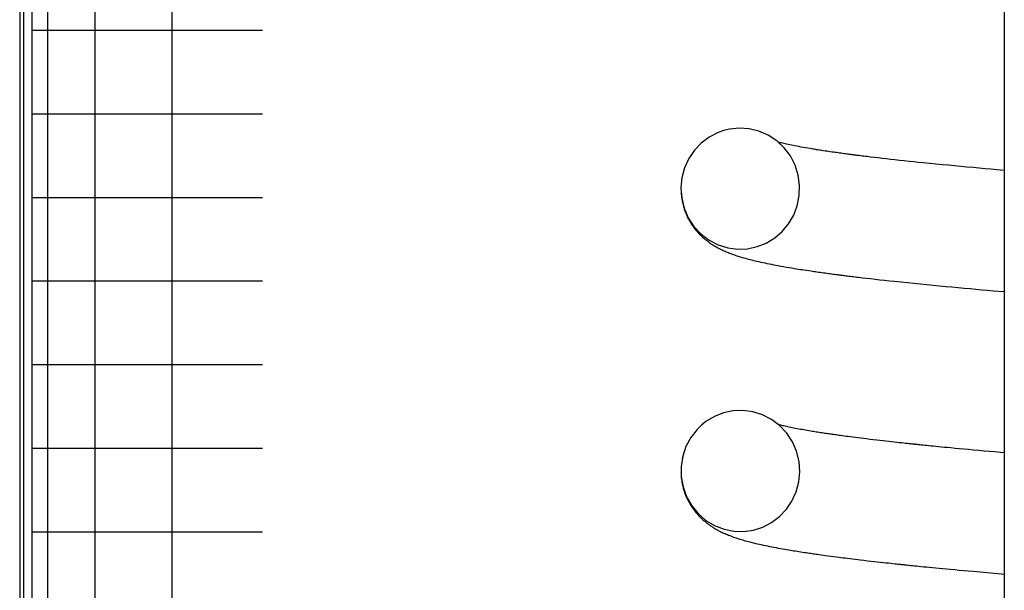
# Model space of a CAD drawing. Extents: x -285 to 5863, y 308 to 3178.
# Tile 54 of 256: x 128.311 to 128.963, y 970.706 to 971.083. Entities that reach past the tile are written whole.
import ezdxf

# ---------------------------------------------------------------- set-up
doc = ezdxf.new("R2010")
doc.units = 0
doc.header["$MEASUREMENT"] = 0
doc.layers.add('SPILL-BUCKET', color=1, linetype='CONTINUOUS')

msp = doc.modelspace()

# ---------------------------------------------------------------- linework, layer by layer
at = {"layer": 'SPILL-BUCKET', "color": 7, "linetype": 'Continuous'}
for p, q in [((128.31143, 972.57504), (128.31143, 970.3016)), ((128.31393, 972.57088), (128.31393, 970.3016)), ((128.31942, 972.57088), (128.31942, 970.3016)), ((128.3299, 972.35409), (128.3299, 970.45736)), ((128.36108, 972.34661), (128.36108, 970.45743)), ((128.41224, 972.34661), (128.41224, 970.45743)), ((128.96348, 971.54693), (128.96348, 970.03647)), ((128.31942, 971.07647), (128.32571, 971.07647)), ((128.32571, 971.07647), (128.34447, 971.07647)), ((128.34447, 971.07647), (128.37544, 971.07647)), ((128.37544, 971.07647), (128.41819, 971.07647)), ((128.41819, 971.07647), (128.47212, 971.07647)), ((128.31942, 971.02112), (128.32571, 971.02112)), ((128.32571, 971.02112), (128.34447, 971.02112)), ((128.34447, 971.02112), (128.37544, 971.02112)), ((128.37544, 971.02112), (128.41819, 971.02112)), ((128.41819, 971.02112), (128.47212, 971.02112)), ((128.77401, 971.00876), (128.7681, 971.00573)), ((128.7777, 971.01006), (128.77401, 971.00876)), ((128.7815, 971.01098), (128.7777, 971.01006)), ((128.78801, 971.01165), (128.7815, 971.01098)), ((128.79454, 971.01121), (128.78801, 971.01165)), ((128.801, 971.00964), (128.79454, 971.01121)), ((128.80709, 971.007), (128.801, 971.00964)), ((128.76278, 971.00175), (128.75821, 970.99693)), ((128.7681, 971.00573), (128.76278, 971.00175)), ((128.81275, 971.00328), (128.80709, 971.007)), ((128.81769, 970.99865), (128.81275, 971.00328)), ((128.81433, 971.00215), (128.81393, 971.00225)), ((128.81504, 971.00197), (128.81433, 971.00215)), ((128.81579, 971.00179), (128.81504, 971.00197)), ((128.81659, 971.0016), (128.81579, 971.00179)), ((128.81745, 971.0014), (128.81659, 971.0016)), ((128.81836, 971.00119), (128.81745, 971.0014)), ((128.81931, 971.00098), (128.81836, 971.00119)), ((128.82032, 971.00076), (128.81931, 971.00098)), ((128.75821, 970.99693), (128.7545, 970.99143)), ((128.82182, 970.99317), (128.81769, 970.99865)), ((128.82136, 971.00054), (128.82032, 971.00076)), ((128.82249, 971.00031), (128.82136, 971.00054)), ((128.82365, 971.00007), (128.82249, 971.00031)), ((128.82485, 970.99984), (128.82365, 971.00007)), ((128.82608, 970.9996), (128.82485, 970.99984)), ((128.82741, 970.99935), (128.82608, 970.9996)), ((128.82878, 970.9991), (128.82741, 970.99935)), ((128.83025, 970.99883), (128.82878, 970.9991)), ((128.83177, 970.99857), (128.83025, 970.99883)), ((128.83333, 970.9983), (128.83177, 970.99857)), ((128.83493, 970.99803), (128.83333, 970.9983)), ((128.83579, 970.99789), (128.83493, 970.99803)), ((128.83666, 970.99774), (128.83579, 970.99789)), ((128.8375, 970.99761), (128.83666, 970.99774)), ((128.83836, 970.99747), (128.8375, 970.99761)), ((128.83918, 970.99734), (128.83836, 970.99747)), ((128.84001, 970.99721), (128.83918, 970.99734)), ((128.84081, 970.99708), (128.84001, 970.99721)), ((128.84163, 970.99696), (128.84081, 970.99708)), ((128.84251, 970.99682), (128.84163, 970.99696)), ((128.8434, 970.99669), (128.84251, 970.99682)), ((128.84482, 970.99647), (128.8434, 970.99669)), ((128.84625, 970.99626), (128.84482, 970.99647)), ((128.84788, 970.99602), (128.84625, 970.99626)), ((128.84954, 970.99578), (128.84788, 970.99602)), ((128.85046, 970.99565), (128.84954, 970.99578)), ((128.8514, 970.99552), (128.85046, 970.99565)), ((128.85238, 970.99538), (128.8514, 970.99552)), ((128.85338, 970.99524), (128.85238, 970.99538)), ((128.85443, 970.9951), (128.85338, 970.99524)), ((128.85549, 970.99495), (128.85443, 970.9951)), ((128.8565, 970.99482), (128.85549, 970.99495)), ((128.85751, 970.99468), (128.8565, 970.99482)), ((128.85841, 970.99456), (128.85751, 970.99468)), ((128.85931, 970.99444), (128.85841, 970.99456)), ((128.86003, 970.99435), (128.85931, 970.99444)), ((128.7545, 970.99143), (128.75171, 970.98531)), ((128.82496, 970.98708), (128.82182, 970.99317)), ((128.86075, 970.99425), (128.86003, 970.99435)), ((128.86137, 970.99417), (128.86075, 970.99425)), ((128.86199, 970.99409), (128.86137, 970.99417)), ((128.8625, 970.99402), (128.86199, 970.99409)), ((128.86302, 970.99396), (128.8625, 970.99402)), ((128.86342, 970.9939), (128.86302, 970.99396)), ((128.86383, 970.99385), (128.86342, 970.9939)), ((128.86414, 970.99381), (128.86383, 970.99385)), ((128.86445, 970.99377), (128.86414, 970.99381)), ((128.86481, 970.99373), (128.86445, 970.99377)), ((128.86517, 970.99368), (128.86481, 970.99373)), ((128.86586, 970.99359), (128.86517, 970.99368)), ((128.86656, 970.99351), (128.86586, 970.99359)), ((128.86743, 970.99339), (128.86656, 970.99351)), ((128.86831, 970.99329), (128.86743, 970.99339)), ((128.86936, 970.99316), (128.86831, 970.99329)), ((128.87041, 970.99303), (128.86936, 970.99316)), ((128.87154, 970.99289), (128.87041, 970.99303)), ((128.87267, 970.99275), (128.87154, 970.99289)), ((128.87386, 970.9926), (128.87267, 970.99275)), ((128.87505, 970.99246), (128.87386, 970.9926)), ((128.87746, 970.99217), (128.87505, 970.99246)), ((128.8799, 970.99189), (128.87746, 970.99217)), ((128.88254, 970.99158), (128.8799, 970.99189)), ((128.88522, 970.99128), (128.88254, 970.99158)), ((128.88811, 970.99095), (128.88522, 970.99128)), ((128.89104, 970.99063), (128.88811, 970.99095)), ((128.89412, 970.99029), (128.89104, 970.99063)), ((128.89726, 970.98995), (128.89412, 970.99029)), ((128.90037, 970.98962), (128.89726, 970.98995)), ((128.90352, 970.98929), (128.90037, 970.98962)), ((128.90664, 970.98896), (128.90352, 970.98929)), ((128.90979, 970.98864), (128.90664, 970.98896)), ((128.91394, 970.98822), (128.90979, 970.98864)), ((128.91816, 970.9878), (128.91394, 970.98822)), ((128.75171, 970.98531), (128.74997, 970.97881)), ((128.82702, 970.98052), (128.82496, 970.98708)), ((128.92229, 970.98739), (128.91816, 970.9878)), ((128.92648, 970.98699), (128.92229, 970.98739)), ((128.93057, 970.9866), (128.92648, 970.98699)), ((128.93471, 970.98621), (128.93057, 970.9866)), ((128.93874, 970.98583), (128.93471, 970.98621)), ((128.94282, 970.98546), (128.93874, 970.98583)), ((128.94677, 970.9851), (128.94282, 970.98546)), ((128.95077, 970.98474), (128.94677, 970.9851)), ((128.95464, 970.98439), (128.95077, 970.98474)), ((128.95854, 970.98404), (128.95464, 970.98439)), ((128.96348, 970.98361), (128.95854, 970.98404)), ((128.74997, 970.97881), (128.74933, 970.97201)), ((128.74977, 970.9775), (128.74967, 970.97676)), ((128.82796, 970.97371), (128.82702, 970.98052)), ((128.74933, 970.97201), (128.74983, 970.9652)), ((128.74944, 970.96859), (128.74969, 970.96597)), ((128.82774, 970.96691), (128.82796, 970.97371)), ((128.31942, 970.96578), (128.32571, 970.96578)), ((128.32571, 970.96578), (128.34447, 970.96578)), ((128.34447, 970.96578), (128.37544, 970.96578)), ((128.37544, 970.96578), (128.41819, 970.96578)), ((128.41819, 970.96578), (128.47212, 970.96578)), ((128.74969, 970.96597), (128.74987, 970.96474)), ((128.74983, 970.9652), (128.75147, 970.95853)), ((128.74987, 970.96474), (128.75009, 970.9635)), ((128.75009, 970.9635), (128.7503, 970.96245)), ((128.7503, 970.96245), (128.75054, 970.96141)), ((128.8264, 970.96024), (128.82774, 970.96691)), ((128.75054, 970.96141), (128.75076, 970.96055)), ((128.75076, 970.96055), (128.75099, 970.9597)), ((128.75099, 970.9597), (128.75121, 970.95897)), ((128.75121, 970.95897), (128.75143, 970.95827)), ((128.75143, 970.95827), (128.75171, 970.95746)), ((128.75147, 970.95853), (128.75422, 970.95223)), ((128.75171, 970.95746), (128.75198, 970.95668)), ((128.75198, 970.95668), (128.75234, 970.95575)), ((128.75234, 970.95575), (128.75271, 970.95485)), ((128.82402, 970.954), (128.8264, 970.96024)), ((128.75271, 970.95485), (128.75318, 970.95379)), ((128.75318, 970.95379), (128.75367, 970.95275)), ((128.75367, 970.95275), (128.75421, 970.95168)), ((128.75421, 970.95168), (128.75478, 970.95062)), ((128.75422, 970.95223), (128.75797, 970.94652)), ((128.75478, 970.95062), (128.75536, 970.94963)), ((128.75536, 970.94963), (128.75596, 970.94865)), ((128.82064, 970.94823), (128.82402, 970.954)), ((128.75596, 970.94865), (128.75675, 970.94744)), ((128.75675, 970.94744), (128.75758, 970.94626)), ((128.75758, 970.94626), (128.75839, 970.94519)), ((128.75797, 970.94652), (128.76264, 970.94153)), ((128.75839, 970.94519), (128.75921, 970.94416)), ((128.75921, 970.94416), (128.76001, 970.94322)), ((128.76001, 970.94322), (128.76082, 970.94232)), ((128.76082, 970.94232), (128.76161, 970.94148)), ((128.81143, 970.9389), (128.81642, 970.94319)), ((128.81642, 970.94319), (128.82064, 970.94823)), ((128.76161, 970.94148), (128.7624, 970.94069)), ((128.7624, 970.94069), (128.76317, 970.93995)), ((128.76264, 970.94153), (128.76802, 970.93748)), ((128.76317, 970.93995), (128.76393, 970.93925)), ((128.76393, 970.93925), (128.7646, 970.93867)), ((128.7646, 970.93867), (128.76526, 970.93812)), ((128.76526, 970.93812), (128.76565, 970.93779)), ((128.76565, 970.93779), (128.76605, 970.93747)), ((128.76605, 970.93747), (128.7664, 970.9372)), ((128.7664, 970.9372), (128.76675, 970.93693)), ((128.76675, 970.93693), (128.76718, 970.9366)), ((128.76718, 970.9366), (128.76761, 970.93628)), ((128.76761, 970.93628), (128.76813, 970.93591)), ((128.76802, 970.93748), (128.77401, 970.9344)), ((128.76813, 970.93591), (128.76866, 970.93554)), ((128.80585, 970.93554), (128.81143, 970.9389)), ((128.76866, 970.93554), (128.76927, 970.93513)), ((128.76927, 970.93513), (128.76987, 970.93473)), ((128.76987, 970.93473), (128.77052, 970.93431)), ((128.77052, 970.93431), (128.77115, 970.93392)), ((128.77115, 970.93392), (128.77181, 970.93353)), ((128.77181, 970.93353), (128.77246, 970.93315)), ((128.77246, 970.93315), (128.77329, 970.93268)), ((128.77329, 970.93268), (128.77412, 970.93223)), ((128.77401, 970.9344), (128.78032, 970.93243)), ((128.77412, 970.93223), (128.7748, 970.93188)), ((128.7748, 970.93188), (128.77547, 970.93154)), ((128.77547, 970.93154), (128.77605, 970.93125)), ((128.77605, 970.93125), (128.77662, 970.93098)), ((128.77662, 970.93098), (128.77721, 970.9307)), ((128.77721, 970.9307), (128.7778, 970.93044)), ((128.7778, 970.93044), (128.77852, 970.93012)), ((128.77852, 970.93012), (128.77924, 970.92981)), ((128.77924, 970.92981), (128.78, 970.92949)), ((128.78, 970.92949), (128.78076, 970.92918)), ((128.78032, 970.93243), (128.78688, 970.93156)), ((128.78076, 970.92918), (128.78158, 970.92886)), ((128.78688, 970.93156), (128.7934, 970.93181)), ((128.7934, 970.93181), (128.7998, 970.93315)), ((128.7998, 970.93315), (128.80585, 970.93554)), ((128.78158, 970.92886), (128.7824, 970.92854)), ((128.7824, 970.92854), (128.78326, 970.92823)), ((128.78326, 970.92823), (128.78413, 970.92792)), ((128.78413, 970.92792), (128.78489, 970.92765)), ((128.78489, 970.92765), (128.78567, 970.92739)), ((128.78567, 970.92739), (128.78632, 970.92717)), ((128.78632, 970.92717), (128.78697, 970.92696)), ((128.78697, 970.92696), (128.7879, 970.92667)), ((128.7879, 970.92667), (128.78882, 970.92638)), ((128.78882, 970.92638), (128.78991, 970.92606)), ((128.78991, 970.92606), (128.79101, 970.92574)), ((128.79101, 970.92574), (128.79208, 970.92544)), ((128.79208, 970.92544), (128.79316, 970.92514)), ((128.79316, 970.92514), (128.79418, 970.92487)), ((128.79418, 970.92487), (128.7952, 970.92461)), ((128.7952, 970.92461), (128.79627, 970.92434)), ((128.79627, 970.92434), (128.79736, 970.92407)), ((128.79736, 970.92407), (128.7985, 970.92379)), ((128.7985, 970.92379), (128.79966, 970.92352)), ((128.79966, 970.92352), (128.80085, 970.92324)), ((128.80085, 970.92324), (128.80207, 970.92297)), ((128.80207, 970.92297), (128.80346, 970.92267)), ((128.80346, 970.92267), (128.80487, 970.92236)), ((128.80487, 970.92236), (128.8063, 970.92207)), ((128.8063, 970.92207), (128.80775, 970.92177)), ((128.80775, 970.92177), (128.8092, 970.92148)), ((128.8092, 970.92148), (128.81068, 970.92119)), ((128.81068, 970.92119), (128.81222, 970.9209)), ((128.81222, 970.9209), (128.81379, 970.92061)), ((128.81379, 970.92061), (128.81554, 970.92029)), ((128.81554, 970.92029), (128.81731, 970.91997)), ((128.81731, 970.91997), (128.81916, 970.91965)), ((128.81916, 970.91965), (128.82105, 970.91933)), ((128.82105, 970.91933), (128.82283, 970.91903)), ((128.82283, 970.91903), (128.82465, 970.91873)), ((128.82465, 970.91873), (128.82592, 970.91852)), ((128.82592, 970.91852), (128.82721, 970.91832)), ((128.82721, 970.91832), (128.82844, 970.91813)), ((128.82844, 970.91813), (128.82968, 970.91793)), ((128.82968, 970.91793), (128.83104, 970.91772)), ((128.83104, 970.91772), (128.83241, 970.91752)), ((128.83241, 970.91752), (128.83398, 970.91728)), ((128.83398, 970.91728), (128.83557, 970.91705)), ((128.83557, 970.91705), (128.83649, 970.91691)), ((128.83649, 970.91691), (128.83741, 970.91678)), ((128.83741, 970.91678), (128.83838, 970.91664)), ((128.83838, 970.91664), (128.83937, 970.9165)), ((128.83937, 970.9165), (128.84041, 970.91635)), ((128.84041, 970.91635), (128.84147, 970.9162)), ((128.84147, 970.9162), (128.84258, 970.91605)), ((128.31942, 970.91043), (128.32571, 970.91043)), ((128.32571, 970.91043), (128.34447, 970.91043)), ((128.34447, 970.91043), (128.37544, 970.91043)), ((128.37544, 970.91043), (128.41819, 970.91043)), ((128.41819, 970.91043), (128.47212, 970.91043)), ((128.84258, 970.91605), (128.8437, 970.91589)), ((128.8437, 970.91589), (128.84484, 970.91574)), ((128.84484, 970.91574), (128.84599, 970.91558)), ((128.84599, 970.91558), (128.84702, 970.91544)), ((128.84702, 970.91544), (128.84806, 970.9153)), ((128.84806, 970.9153), (128.84904, 970.91517)), ((128.84904, 970.91517), (128.85002, 970.91504)), ((128.85002, 970.91504), (128.85085, 970.91493)), ((128.85085, 970.91493), (128.85167, 970.91483)), ((128.85167, 970.91483), (128.85234, 970.91474)), ((128.85234, 970.91474), (128.853, 970.91465)), ((128.853, 970.91465), (128.8535, 970.91459)), ((128.8535, 970.91459), (128.85399, 970.91453)), ((128.85399, 970.91453), (128.85439, 970.91447)), ((128.85439, 970.91447), (128.85479, 970.91442)), ((128.85479, 970.91442), (128.85529, 970.91436)), ((128.85529, 970.91436), (128.8558, 970.9143)), ((128.8558, 970.9143), (128.85641, 970.91422)), ((128.85641, 970.91422), (128.85703, 970.91414)), ((128.85703, 970.91414), (128.85784, 970.91404)), ((128.85784, 970.91404), (128.85866, 970.91394)), ((128.85866, 970.91394), (128.8596, 970.91382)), ((128.8596, 970.91382), (128.86056, 970.9137)), ((128.86056, 970.9137), (128.86157, 970.91358)), ((128.86157, 970.91358), (128.86259, 970.91345)), ((128.86259, 970.91345), (128.86364, 970.91332)), ((128.86364, 970.91332), (128.8647, 970.9132)), ((128.8647, 970.9132), (128.8658, 970.91306)), ((128.8658, 970.91306), (128.86691, 970.91293)), ((128.86691, 970.91293), (128.86953, 970.91262)), ((128.86953, 970.91262), (128.87218, 970.91231)), ((128.87218, 970.91231), (128.87505, 970.91198)), ((128.87505, 970.91198), (128.87796, 970.91165)), ((128.87796, 970.91165), (128.88108, 970.9113)), ((128.88108, 970.9113), (128.88425, 970.91095)), ((128.88425, 970.91095), (128.88753, 970.9106)), ((128.88753, 970.9106), (128.89085, 970.91024)), ((128.89085, 970.91024), (128.89508, 970.90979)), ((128.89508, 970.90979), (128.89939, 970.90935)), ((128.89939, 970.90935), (128.90362, 970.90892)), ((128.90362, 970.90892), (128.9079, 970.90849)), ((128.9079, 970.90849), (128.9121, 970.90807)), ((128.9121, 970.90807), (128.91635, 970.90766)), ((128.91635, 970.90766), (128.9205, 970.90725)), ((128.9205, 970.90725), (128.9247, 970.90686)), ((128.9247, 970.90686), (128.92879, 970.90647)), ((128.92879, 970.90647), (128.93292, 970.90609)), ((128.93292, 970.90609), (128.93686, 970.90573)), ((128.93686, 970.90573), (128.94084, 970.90536)), ((128.94084, 970.90536), (128.9447, 970.90502)), ((128.9447, 970.90502), (128.94859, 970.90467)), ((128.94859, 970.90467), (128.95237, 970.90434)), ((128.95237, 970.90434), (128.95619, 970.904)), ((128.95619, 970.904), (128.96348, 970.90337)), ((128.31942, 970.85508), (128.32571, 970.85508)), ((128.32571, 970.85508), (128.34447, 970.85508)), ((128.34447, 970.85508), (128.37544, 970.85508)), ((128.37544, 970.85508), (128.41819, 970.85508)), ((128.41819, 970.85508), (128.47212, 970.85508)), ((128.77152, 970.8207), (128.76593, 970.81734)), ((128.77758, 970.82309), (128.77152, 970.8207)), ((128.78397, 970.82443), (128.77758, 970.82309)), ((128.79049, 970.82468), (128.78397, 970.82443)), ((128.79704, 970.8238), (128.79049, 970.82468)), ((128.80335, 970.82183), (128.79704, 970.8238)), ((128.80933, 970.81875), (128.80335, 970.82183)), ((128.81471, 970.8147), (128.80933, 970.81875)), ((128.76006, 970.81215), (128.75589, 970.8068)), ((128.76287, 970.81489), (128.76006, 970.81215)), ((128.76593, 970.81734), (128.76287, 970.81489)), ((128.81436, 970.81521), (128.81395, 970.81532)), ((128.81495, 970.81506), (128.81436, 970.81521)), ((128.81938, 970.80971), (128.81471, 970.8147)), ((128.81556, 970.81491), (128.81495, 970.81506)), ((128.81618, 970.81476), (128.81556, 970.81491)), ((128.81682, 970.81461), (128.81618, 970.81476)), ((128.81756, 970.81444), (128.81682, 970.81461)), ((128.81831, 970.81426), (128.81756, 970.81444)), ((128.81916, 970.81407), (128.81831, 970.81426)), ((128.82004, 970.81388), (128.81916, 970.81407)), ((128.82097, 970.81369), (128.82004, 970.81388)), ((128.82192, 970.81349), (128.82097, 970.81369)), ((128.82295, 970.81328), (128.82192, 970.81349)), ((128.824, 970.81307), (128.82295, 970.81328)), ((128.82509, 970.81285), (128.824, 970.81307)), ((128.82622, 970.81264), (128.82509, 970.81285)), ((128.82733, 970.81243), (128.82622, 970.81264)), ((128.82846, 970.81222), (128.82733, 970.81243)), ((128.82957, 970.81202), (128.82846, 970.81222)), ((128.8307, 970.81182), (128.82957, 970.81202)), ((128.83179, 970.81163), (128.8307, 970.81182)), ((128.75589, 970.8068), (128.75268, 970.80082)), ((128.82313, 970.80399), (128.81938, 970.80971)), ((128.83291, 970.81143), (128.83179, 970.81163)), ((128.83409, 970.81123), (128.83291, 970.81143)), ((128.83529, 970.81103), (128.83409, 970.81123)), ((128.83616, 970.81089), (128.83529, 970.81103)), ((128.83703, 970.81075), (128.83616, 970.81089)), ((128.83795, 970.8106), (128.83703, 970.81075)), ((128.83888, 970.81045), (128.83795, 970.8106)), ((128.83986, 970.8103), (128.83888, 970.81045)), ((128.84085, 970.81014), (128.83986, 970.8103)), ((128.84182, 970.80999), (128.84085, 970.81014)), ((128.84281, 970.80984), (128.84182, 970.80999)), ((128.84372, 970.8097), (128.84281, 970.80984)), ((128.84464, 970.80957), (128.84372, 970.8097)), ((128.84554, 970.80943), (128.84464, 970.80957)), ((128.84645, 970.8093), (128.84554, 970.80943)), ((128.84727, 970.80918), (128.84645, 970.8093)), ((128.8481, 970.80906), (128.84727, 970.80918)), ((128.84884, 970.80895), (128.8481, 970.80906)), ((128.84958, 970.80884), (128.84884, 970.80895)), ((128.85036, 970.80873), (128.84958, 970.80884)), ((128.85114, 970.80862), (128.85036, 970.80873)), ((128.85204, 970.8085), (128.85114, 970.80862)), ((128.85294, 970.80837), (128.85204, 970.8085)), ((128.85396, 970.80823), (128.85294, 970.80837)), ((128.85499, 970.80808), (128.85396, 970.80823)), ((128.85621, 970.80792), (128.85499, 970.80808)), ((128.85744, 970.80776), (128.85621, 970.80792)), ((128.8588, 970.80757), (128.85744, 970.80776)), ((128.86018, 970.80739), (128.8588, 970.80757)), ((128.86171, 970.80719), (128.86018, 970.80739)), ((128.86325, 970.80699), (128.86171, 970.80719)), ((128.86494, 970.80677), (128.86325, 970.80699)), ((128.86665, 970.80656), (128.86494, 970.80677)), ((128.86852, 970.80632), (128.86665, 970.80656)), ((128.87041, 970.80609), (128.86852, 970.80632)), ((128.87246, 970.80584), (128.87041, 970.80609)), ((128.87453, 970.80559), (128.87246, 970.80584)), ((128.87674, 970.80533), (128.87453, 970.80559)), ((128.87897, 970.80506), (128.87674, 970.80533)), ((128.31942, 970.79973), (128.32571, 970.79973)), ((128.32571, 970.79973), (128.34447, 970.79973)), ((128.34447, 970.79973), (128.37544, 970.79973)), ((128.37544, 970.79973), (128.41819, 970.79973)), ((128.41819, 970.79973), (128.47212, 970.79973)), ((128.75268, 970.80082), (128.75051, 970.79439)), ((128.82587, 970.79769), (128.82313, 970.80399)), ((128.88105, 970.80482), (128.87897, 970.80506)), ((128.88316, 970.80458), (128.88105, 970.80482)), ((128.8851, 970.80436), (128.88316, 970.80458)), ((128.88706, 970.80413), (128.8851, 970.80436)), ((128.88885, 970.80393), (128.88706, 970.80413)), ((128.89065, 970.80374), (128.88885, 970.80393)), ((128.89228, 970.80355), (128.89065, 970.80374)), ((128.89392, 970.80338), (128.89228, 970.80355)), ((128.89537, 970.80322), (128.89392, 970.80338)), ((128.89684, 970.80306), (128.89537, 970.80322)), ((128.89811, 970.80293), (128.89684, 970.80306)), ((128.89939, 970.80279), (128.89811, 970.80293)), ((128.90016, 970.80271), (128.89939, 970.80279)), ((128.90093, 970.80263), (128.90016, 970.80271)), ((128.90157, 970.80256), (128.90093, 970.80263)), ((128.90221, 970.80249), (128.90157, 970.80256)), ((128.90272, 970.80244), (128.90221, 970.80249)), ((128.90322, 970.80238), (128.90272, 970.80244)), ((128.90358, 970.80235), (128.90322, 970.80238)), ((128.90394, 970.80231), (128.90358, 970.80235)), ((128.90424, 970.80228), (128.90394, 970.80231)), ((128.90454, 970.80225), (128.90424, 970.80228)), ((128.90493, 970.80221), (128.90454, 970.80225)), ((128.90531, 970.80217), (128.90493, 970.80221)), ((128.90603, 970.80209), (128.90531, 970.80217)), ((128.90676, 970.80202), (128.90603, 970.80209)), ((128.90768, 970.80192), (128.90676, 970.80202)), ((128.9086, 970.80183), (128.90768, 970.80192)), ((128.90971, 970.80171), (128.9086, 970.80183)), ((128.91082, 970.8016), (128.90971, 970.80171)), ((128.91212, 970.80147), (128.91082, 970.8016)), ((128.91344, 970.80134), (128.91212, 970.80147)), ((128.91494, 970.80118), (128.91344, 970.80134)), ((128.91646, 970.80103), (128.91494, 970.80118)), ((128.91818, 970.80086), (128.91646, 970.80103)), ((128.9199, 970.80069), (128.91818, 970.80086)), ((128.92183, 970.80051), (128.9199, 970.80069)), ((128.92378, 970.80031), (128.92183, 970.80051)), ((128.92593, 970.80011), (128.92378, 970.80031)), ((128.9281, 970.7999), (128.92593, 970.80011)), ((128.93085, 970.79964), (128.9281, 970.7999)), ((128.93361, 970.79938), (128.93085, 970.79964)), ((128.93667, 970.79909), (128.93361, 970.79938)), ((128.93975, 970.7988), (128.93667, 970.79909)), ((128.94313, 970.79849), (128.93975, 970.7988)), ((128.75051, 970.79439), (128.74944, 970.78769)), ((128.75033, 970.79362), (128.75008, 970.7924)), ((128.75039, 970.79385), (128.75033, 970.79362)), ((128.75044, 970.79407), (128.75039, 970.79385)), ((128.82752, 970.79101), (128.82587, 970.79769)), ((128.94655, 970.79818), (128.94313, 970.79849)), ((128.9501, 970.79786), (128.94655, 970.79818)), ((128.95369, 970.79754), (128.9501, 970.79786)), ((128.9572, 970.79723), (128.95369, 970.79754)), ((128.96074, 970.79691), (128.9572, 970.79723)), ((128.96347, 970.79668), (128.96074, 970.79691)), ((128.74944, 970.78769), (128.74951, 970.78085)), ((128.82801, 970.78419), (128.82752, 970.79101)), ((128.74951, 970.78085), (128.75071, 970.7741)), ((128.74955, 970.78032), (128.74966, 970.77927)), ((128.74966, 970.77927), (128.74989, 970.77769)), ((128.82736, 970.77739), (128.82801, 970.78419)), ((128.74989, 970.77769), (128.75017, 970.77612)), ((128.75017, 970.77612), (128.75048, 970.77472)), ((128.75048, 970.77472), (128.75083, 970.77335)), ((128.75071, 970.7741), (128.75305, 970.76764)), ((128.75083, 970.77335), (128.75122, 970.77199)), ((128.82562, 970.7709), (128.82736, 970.77739)), ((128.75122, 970.77199), (128.75166, 970.77066)), ((128.75166, 970.77066), (128.75215, 970.7693)), ((128.75215, 970.7693), (128.75268, 970.76799)), ((128.75268, 970.76799), (128.75323, 970.76674)), ((128.75305, 970.76764), (128.75644, 970.76167)), ((128.75323, 970.76674), (128.75381, 970.76554)), ((128.82283, 970.76478), (128.82562, 970.7709)), ((128.75381, 970.76554), (128.75468, 970.76388)), ((128.75468, 970.76388), (128.75558, 970.76233)), ((128.75558, 970.76233), (128.75646, 970.76094)), ((128.75644, 970.76167), (128.76076, 970.75641)), ((128.75646, 970.76094), (128.75735, 970.75965)), ((128.75735, 970.75965), (128.75825, 970.75843)), ((128.81914, 970.7593), (128.82283, 970.76478)), ((128.75825, 970.75843), (128.75917, 970.75727)), ((128.75917, 970.75727), (128.7602, 970.75607)), ((128.7602, 970.75607), (128.76125, 970.75492)), ((128.76076, 970.75641), (128.76591, 970.75196)), ((128.76125, 970.75492), (128.76181, 970.75434)), ((128.76181, 970.75434), (128.76238, 970.75377)), ((128.76238, 970.75377), (128.76297, 970.7532)), ((128.76297, 970.7532), (128.76357, 970.75265)), ((128.80938, 970.75058), (128.81459, 970.75451)), ((128.81459, 970.75451), (128.81914, 970.7593)), ((128.76357, 970.75265), (128.7641, 970.75217)), ((128.7641, 970.75217), (128.76463, 970.75171)), ((128.76463, 970.75171), (128.76506, 970.75134)), ((128.76506, 970.75134), (128.76549, 970.75099)), ((128.76549, 970.75099), (128.76576, 970.75077)), ((128.76576, 970.75077), (128.76601, 970.75057)), ((128.76591, 970.75196), (128.77166, 970.74852)), ((128.76601, 970.75057), (128.76626, 970.75037)), ((128.76626, 970.75037), (128.76651, 970.75018)), ((128.76651, 970.75018), (128.76683, 970.74993)), ((128.76683, 970.74993), (128.76715, 970.74969)), ((128.76715, 970.74969), (128.76756, 970.74939)), ((128.76756, 970.74939), (128.76796, 970.7491)), ((128.76796, 970.7491), (128.76845, 970.74875)), ((128.76845, 970.74875), (128.76894, 970.74841)), ((128.76894, 970.74841), (128.76947, 970.74806)), ((128.76947, 970.74806), (128.76999, 970.74771)), ((128.76999, 970.74771), (128.77047, 970.74741)), ((128.77047, 970.74741), (128.77093, 970.74712)), ((128.77093, 970.74712), (128.77134, 970.74687)), ((128.77134, 970.74687), (128.77175, 970.74663)), ((128.77166, 970.74852), (128.77791, 970.74611)), ((128.77175, 970.74663), (128.7725, 970.74619)), ((128.79739, 970.74558), (128.80359, 970.74757)), ((128.80359, 970.74757), (128.80938, 970.75058)), ((128.31942, 970.74438), (128.32571, 970.74438)), ((128.32571, 970.74438), (128.34447, 970.74438)), ((128.34447, 970.74438), (128.37544, 970.74438)), ((128.37544, 970.74438), (128.41819, 970.74438)), ((128.41819, 970.74438), (128.47212, 970.74438)), ((128.7725, 970.74619), (128.77324, 970.74577)), ((128.77324, 970.74577), (128.77389, 970.74542)), ((128.77389, 970.74542), (128.77454, 970.74508)), ((128.77454, 970.74508), (128.77516, 970.74476)), ((128.77516, 970.74476), (128.77577, 970.74445)), ((128.77577, 970.74445), (128.77645, 970.74413)), ((128.77645, 970.74413), (128.77712, 970.74381)), ((128.77712, 970.74381), (128.77783, 970.74349)), ((128.77783, 970.74349), (128.77853, 970.74318)), ((128.77791, 970.74611), (128.78436, 970.74482)), ((128.77853, 970.74318), (128.77931, 970.74284)), ((128.77931, 970.74284), (128.78008, 970.74252)), ((128.78008, 970.74252), (128.78093, 970.74218)), ((128.78093, 970.74218), (128.78178, 970.74185)), ((128.78178, 970.74185), (128.78273, 970.74149)), ((128.78273, 970.74149), (128.78366, 970.74115)), ((128.78366, 970.74115), (128.78482, 970.74074)), ((128.78436, 970.74482), (128.79094, 970.74465)), ((128.78482, 970.74074), (128.78598, 970.74035)), ((128.78598, 970.74035), (128.7871, 970.73998)), ((128.79094, 970.74465), (128.79739, 970.74558)), ((128.7871, 970.73998), (128.78823, 970.73963)), ((128.78823, 970.73963), (128.78924, 970.73932)), ((128.78924, 970.73932), (128.79026, 970.73902)), ((128.79026, 970.73902), (128.79121, 970.73875)), ((128.79121, 970.73875), (128.79216, 970.73848)), ((128.79216, 970.73848), (128.79307, 970.73823)), ((128.79307, 970.73823), (128.79399, 970.73799)), ((128.79399, 970.73799), (128.79486, 970.73776)), ((128.79486, 970.73776), (128.79573, 970.73754)), ((128.79573, 970.73754), (128.79652, 970.73734)), ((128.79652, 970.73734), (128.79732, 970.73714)), ((128.79732, 970.73714), (128.79813, 970.73694)), ((128.79813, 970.73694), (128.79895, 970.73675)), ((128.79895, 970.73675), (128.8001, 970.73648)), ((128.8001, 970.73648), (128.80127, 970.73622)), ((128.80127, 970.73622), (128.80256, 970.73593)), ((128.80256, 970.73593), (128.80387, 970.73564)), ((128.80387, 970.73564), (128.80523, 970.73536)), ((128.80523, 970.73536), (128.8066, 970.73507)), ((128.8066, 970.73507), (128.80801, 970.73478)), ((128.80801, 970.73478), (128.80945, 970.7345)), ((128.80945, 970.7345), (128.8109, 970.73422)), ((128.8109, 970.73422), (128.81237, 970.73394)), ((128.81237, 970.73394), (128.8138, 970.73367)), ((128.8138, 970.73367), (128.81524, 970.73341)), ((128.81524, 970.73341), (128.81663, 970.73316)), ((128.81663, 970.73316), (128.81803, 970.73291)), ((128.81803, 970.73291), (128.81941, 970.73267)), ((128.81941, 970.73267), (128.8208, 970.73243)), ((128.8208, 970.73243), (128.82184, 970.73226)), ((128.82184, 970.73226), (128.82289, 970.73208)), ((128.82289, 970.73208), (128.82399, 970.7319)), ((128.82399, 970.7319), (128.82511, 970.73172)), ((128.82511, 970.73172), (128.82628, 970.73153)), ((128.82628, 970.73153), (128.82747, 970.73134)), ((128.82747, 970.73134), (128.82869, 970.73115)), ((128.82869, 970.73115), (128.82993, 970.73096)), ((128.82993, 970.73096), (128.83109, 970.73078)), ((128.83109, 970.73078), (128.83225, 970.7306)), ((128.83225, 970.7306), (128.8333, 970.73045)), ((128.8333, 970.73045), (128.83436, 970.73029)), ((128.83436, 970.73029), (128.83532, 970.73015)), ((128.83532, 970.73015), (128.83628, 970.73001)), ((128.83628, 970.73001), (128.83714, 970.72988)), ((128.83714, 970.72988), (128.83801, 970.72976)), ((128.83801, 970.72976), (128.83884, 970.72964)), ((128.83884, 970.72964), (128.83968, 970.72952)), ((128.83968, 970.72952), (128.84092, 970.72934)), ((128.84092, 970.72934), (128.84217, 970.72917)), ((128.84217, 970.72917), (128.84364, 970.72897)), ((128.84364, 970.72897), (128.84512, 970.72876)), ((128.84512, 970.72876), (128.84682, 970.72853)), ((128.84682, 970.72853), (128.84854, 970.7283)), ((128.84854, 970.7283), (128.85049, 970.72804)), ((128.85049, 970.72804), (128.85246, 970.72779)), ((128.85246, 970.72779), (128.85382, 970.72761)), ((128.85382, 970.72761), (128.85519, 970.72744)), ((128.85519, 970.72744), (128.85666, 970.72725)), ((128.85666, 970.72725), (128.85815, 970.72707)), ((128.85815, 970.72707), (128.85973, 970.72687)), ((128.85973, 970.72687), (128.86133, 970.72667)), ((128.86133, 970.72667), (128.86302, 970.72646)), ((128.86302, 970.72646), (128.86474, 970.72626)), ((128.86474, 970.72626), (128.86642, 970.72605)), ((128.86642, 970.72605), (128.86812, 970.72585)), ((128.86812, 970.72585), (128.8705, 970.72557)), ((128.8705, 970.72557), (128.87291, 970.72529)), ((128.87291, 970.72529), (128.87511, 970.72504)), ((128.87511, 970.72504), (128.87734, 970.72479)), ((128.87734, 970.72479), (128.87937, 970.72456)), ((128.87937, 970.72456), (128.88141, 970.72433)), ((128.88141, 970.72433), (128.88324, 970.72413)), ((128.88324, 970.72413), (128.88508, 970.72393)), ((128.88508, 970.72393), (128.8867, 970.72375)), ((128.8867, 970.72375), (128.88833, 970.72358)), ((128.88833, 970.72358), (128.88974, 970.72343)), ((128.88974, 970.72343), (128.89115, 970.72328)), ((128.89115, 970.72328), (128.89211, 970.72317)), ((128.89211, 970.72317), (128.89307, 970.72307)), ((128.89307, 970.72307), (128.89381, 970.72299)), ((128.89381, 970.72299), (128.89456, 970.72292)), ((128.89456, 970.72292), (128.89508, 970.72286)), ((128.89508, 970.72286), (128.8956, 970.72281)), ((128.8956, 970.72281), (128.89599, 970.72277)), ((128.89599, 970.72277), (128.89638, 970.72272)), ((128.89638, 970.72272), (128.89689, 970.72267)), ((128.89689, 970.72267), (128.8974, 970.72262)), ((128.8974, 970.72262), (128.89804, 970.72255)), ((128.89804, 970.72255), (128.89869, 970.72249)), ((128.89869, 970.72249), (128.89962, 970.72239)), ((128.89962, 970.72239), (128.90055, 970.72229)), ((128.90055, 970.72229), (128.90167, 970.72218)), ((128.90167, 970.72218), (128.90279, 970.72207)), ((128.90279, 970.72207), (128.9041, 970.72193)), ((128.9041, 970.72193), (128.90542, 970.7218)), ((128.90542, 970.7218), (128.90693, 970.72165)), ((128.90693, 970.72165), (128.90845, 970.7215)), ((128.90845, 970.7215), (128.91021, 970.72132)), ((128.91021, 970.72132), (128.91197, 970.72115)), ((128.91197, 970.72115), (128.91394, 970.72096)), ((128.91394, 970.72096), (128.91593, 970.72076)), ((128.91593, 970.72076), (128.91813, 970.72055)), ((128.91813, 970.72055), (128.92034, 970.72034)), ((128.92034, 970.72034), (128.92278, 970.7201)), ((128.92278, 970.7201), (128.92523, 970.71987)), ((128.92523, 970.71987), (128.92791, 970.71962)), ((128.92791, 970.71962), (128.93061, 970.71937)), ((128.93061, 970.71937), (128.93354, 970.7191)), ((128.93354, 970.7191), (128.93649, 970.71883)), ((128.93649, 970.71883), (128.93964, 970.71854)), ((128.93964, 970.71854), (128.94282, 970.71825)), ((128.94282, 970.71825), (128.9475, 970.71783)), ((128.9475, 970.71783), (128.95222, 970.71742)), ((128.95222, 970.71742), (128.95681, 970.71701)), ((128.95681, 970.71701), (128.96143, 970.71661)), ((128.96143, 970.71661), (128.96348, 970.71644))]:
    msp.add_line(p, q, dxfattribs=at)

doc.saveas('drawing.dxf')
